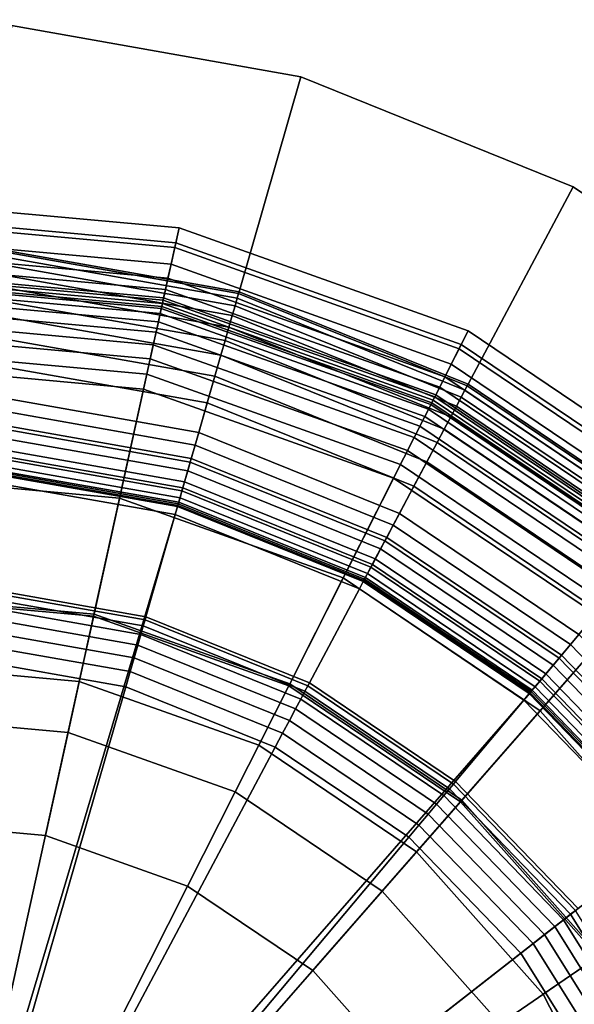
# Model space of a CAD drawing. Extents: x -43.1 to 43.1, y -41.3 to 41.3.
# Tile 175 of 256: x -15.025 to -14.472, y 10.862 to 11.843. Entities that reach past the tile are written whole.
import ezdxf

# ---------------------------------------------------------------- set-up
doc = ezdxf.new("R2010")
doc.units = 0
for name, color, linetype in [('LAMP', 7, 'CONTINUOUS'), ('LAMP_SUPPORT', 18, 'CONTINUOUS'), ('METAL_BASE', 254, 'CONTINUOUS')]:
    doc.layers.add(name, color=color, linetype=linetype)

msp = doc.modelspace()

# ---------------------------------------------------------------- linework, layer by layer
at = {"layer": 'LAMP'}
for points in [[(-15.1706, 11.6635, 15.8637), (-14.866, 11.6358, 15.8637), (-14.8693, 11.6209, 15.9815), (-15.1701, 11.6483, 15.9815)], [(-15.17, 11.6435, 15.6079), (-14.8703, 11.6162, 15.6079), (-14.866, 11.6358, 15.8637), (-15.1706, 11.6635, 15.8637)], [(-15.1701, 11.6483, 15.9815), (-14.8693, 11.6209, 15.9815), (-14.8819, 11.5637, 16.1042), (-15.1681, 11.5897, 16.1042)], [(-15.1694, 11.6264, 15.3235), (-14.874, 11.5995, 15.3235), (-14.8703, 11.6162, 15.6079), (-15.17, 11.6435, 15.6079)], [(-14.8703, 11.6162, 15.6079), (-14.5869, 11.5153, 15.6079), (-14.5779, 11.5332, 15.8637), (-14.866, 11.6358, 15.8637)], [(-14.866, 11.6358, 15.8637), (-14.5779, 11.5332, 15.8637), (-14.5848, 11.5196, 15.9815), (-14.8693, 11.6209, 15.9815)], [(-15.1689, 11.6121, 15.0232), (-14.8771, 11.5856, 15.0232), (-14.874, 11.5995, 15.3235), (-15.1694, 11.6264, 15.3235)], [(-14.8693, 11.6209, 15.9815), (-14.5848, 11.5196, 15.9815), (-14.6112, 11.4673, 16.1042), (-14.8819, 11.5637, 16.1042)], [(-15.1685, 11.6007, 14.7202), (-14.8795, 11.5744, 14.7202), (-14.8771, 11.5856, 15.0232), (-15.1689, 11.6121, 15.0232)], [(-14.874, 11.5995, 15.3235), (-14.5947, 11.5, 15.3235), (-14.5869, 11.5153, 15.6079), (-14.8703, 11.6162, 15.6079)], [(-15.1682, 11.5921, 14.4272), (-14.8814, 11.566, 14.4272), (-14.8795, 11.5744, 14.7202), (-15.1685, 11.6007, 14.7202)], [(-14.8771, 11.5856, 15.0232), (-14.6011, 11.4873, 15.0232), (-14.5947, 11.5, 15.3235), (-14.874, 11.5995, 15.3235)], [(-15.168, 11.5863, 14.1573), (-14.8826, 11.5603, 14.1573), (-14.8814, 11.566, 14.4272), (-15.1682, 11.5921, 14.4272)], [(-15.1681, 11.5897, 16.1042), (-14.8819, 11.5637, 16.1042), (-14.9014, 11.4751, 16.2234), (-15.1649, 11.4991, 16.2234)], [(-15.1678, 11.5832, 13.9233), (-14.8833, 11.5573, 13.9233), (-14.8826, 11.5603, 14.1573), (-15.168, 11.5863, 14.1573)], [(-15.1678, 11.5813, 13.9082), (-14.8837, 11.5554, 13.9082), (-14.8833, 11.5573, 13.9233), (-15.1678, 11.5832, 13.9233)], [(-15.1676, 11.576, 13.8943), (-14.8849, 11.5503, 13.8943), (-14.8837, 11.5554, 13.9082), (-15.1678, 11.5813, 13.9082)], [(-14.8795, 11.5744, 14.7202), (-14.6062, 11.4771, 14.7202), (-14.6011, 11.4873, 15.0232), (-14.8771, 11.5856, 15.0232)], [(-15.1673, 11.5678, 13.8822), (-14.8866, 11.5422, 13.8822), (-14.8849, 11.5503, 13.8943), (-15.1676, 11.576, 13.8943)], [(-14.8814, 11.566, 14.4272), (-14.6101, 11.4694, 14.4272), (-14.6062, 11.4771, 14.7202), (-14.8795, 11.5744, 14.7202)], [(-15.1669, 11.5571, 13.8722), (-14.8889, 11.5318, 13.8722), (-14.8866, 11.5422, 13.8822), (-15.1673, 11.5678, 13.8822)], [(-14.8819, 11.5637, 16.1042), (-14.6112, 11.4673, 16.1042), (-14.6521, 11.3864, 16.2234), (-14.9014, 11.4751, 16.2234)], [(-14.8833, 11.5573, 13.9233), (-14.6141, 11.4615, 13.9233), (-14.6127, 11.4642, 14.1573), (-14.8826, 11.5603, 14.1573)], [(-14.8826, 11.5603, 14.1573), (-14.6127, 11.4642, 14.1573), (-14.6101, 11.4694, 14.4272), (-14.8814, 11.566, 14.4272)], [(-15.1665, 11.5443, 13.8647), (-14.8917, 11.5193, 13.8647), (-14.8889, 11.5318, 13.8722), (-15.1669, 11.5571, 13.8722)], [(-14.8866, 11.5422, 13.8822), (-14.6211, 11.4477, 13.8822), (-14.6174, 11.455, 13.8943), (-14.8849, 11.5503, 13.8943)], [(-14.8849, 11.5503, 13.8943), (-14.6174, 11.455, 13.8943), (-14.615, 11.4598, 13.9082), (-14.8837, 11.5554, 13.9082)], [(-14.8837, 11.5554, 13.9082), (-14.615, 11.4598, 13.9082), (-14.6141, 11.4615, 13.9233), (-14.8833, 11.5573, 13.9233)], [(-15.166, 11.5299, 13.8601), (-14.8948, 11.5052, 13.8601), (-14.8917, 11.5193, 13.8647), (-15.1665, 11.5443, 13.8647)], [(-14.8889, 11.5318, 13.8722), (-14.6259, 11.4381, 13.8722), (-14.6211, 11.4477, 13.8822), (-14.8866, 11.5422, 13.8822)], [(-15.1654, 11.5142, 13.8588), (-14.8981, 11.4899, 13.8588), (-14.8948, 11.5052, 13.8601), (-15.166, 11.5299, 13.8601)], [(-14.8917, 11.5193, 13.8647), (-14.6317, 11.4267, 13.8647), (-14.6259, 11.4381, 13.8722), (-14.8889, 11.5318, 13.8722)], [(-14.5869, 11.5153, 15.6079), (-14.3375, 11.3471, 15.6079), (-14.3243, 11.3622, 15.8637), (-14.5779, 11.5332, 15.8637)], [(-14.5779, 11.5332, 15.8637), (-14.3243, 11.3622, 15.8637), (-14.3344, 11.3507, 15.9815), (-14.5848, 11.5196, 15.9815)], [(-14.8948, 11.5052, 13.8601), (-14.6382, 11.4138, 13.8601), (-14.6317, 11.4267, 13.8647), (-14.8917, 11.5193, 13.8647)], [(-14.5848, 11.5196, 15.9815), (-14.3344, 11.3507, 15.9815), (-14.373, 11.3066, 16.1042), (-14.6112, 11.4673, 16.1042)], [(-15.1569, 11.2695, 13.8664), (-14.9507, 11.2508, 13.8664), (-14.8981, 11.4899, 13.8588), (-15.1654, 11.5142, 13.8588)], [(-14.5947, 11.5, 15.3235), (-14.3488, 11.3342, 15.3235), (-14.3375, 11.3471, 15.6079), (-14.5869, 11.5153, 15.6079)], [(-14.8981, 11.4899, 13.8588), (-14.6452, 11.3999, 13.8588), (-14.6382, 11.4138, 13.8601), (-14.8948, 11.5052, 13.8601)], [(-14.6011, 11.4873, 15.0232), (-14.3582, 11.3235, 15.0232), (-14.3488, 11.3342, 15.3235), (-14.5947, 11.5, 15.3235)], [(-15.1649, 11.4991, 16.2234), (-14.9014, 11.4751, 16.2234), (-14.9253, 11.3664, 16.3306), (-15.161, 11.3879, 16.3306)], [(-14.9507, 11.2508, 13.8664), (-14.7556, 11.1813, 13.8664), (-14.6452, 11.3999, 13.8588), (-14.8981, 11.4899, 13.8588)], [(-14.6062, 11.4771, 14.7202), (-14.3657, 11.3149, 14.7202), (-14.3582, 11.3235, 15.0232), (-14.6011, 11.4873, 15.0232)], [(-14.9014, 11.4751, 16.2234), (-14.6521, 11.3864, 16.2234), (-14.7023, 11.287, 16.3306), (-14.9253, 11.3664, 16.3306)], [(-14.6101, 11.4694, 14.4272), (-14.3714, 11.3084, 14.4272), (-14.3657, 11.3149, 14.7202), (-14.6062, 11.4771, 14.7202)], [(-14.6112, 11.4673, 16.1042), (-14.373, 11.3066, 16.1042), (-14.4327, 11.2384, 16.2234), (-14.6521, 11.3864, 16.2234)], [(-14.615, 11.4598, 13.9082), (-14.3785, 11.3002, 13.9082), (-14.3772, 11.3017, 13.9233), (-14.6141, 11.4615, 13.9233)], [(-14.6141, 11.4615, 13.9233), (-14.3772, 11.3017, 13.9233), (-14.3752, 11.304, 14.1573), (-14.6127, 11.4642, 14.1573)], [(-14.6127, 11.4642, 14.1573), (-14.3752, 11.304, 14.1573), (-14.3714, 11.3084, 14.4272), (-14.6101, 11.4694, 14.4272)], [(-14.6211, 11.4477, 13.8822), (-14.3874, 11.2901, 13.8822), (-14.382, 11.2963, 13.8943), (-14.6174, 11.455, 13.8943)], [(-14.6174, 11.455, 13.8943), (-14.382, 11.2963, 13.8943), (-14.3785, 11.3002, 13.9082), (-14.615, 11.4598, 13.9082)], [(-14.6259, 11.4381, 13.8722), (-14.3945, 11.282, 13.8722), (-14.3874, 11.2901, 13.8822), (-14.6211, 11.4477, 13.8822)], [(-14.6317, 11.4267, 13.8647), (-14.4029, 11.2724, 13.8647), (-14.3945, 11.282, 13.8722), (-14.6259, 11.4381, 13.8722)], [(-14.6382, 11.4138, 13.8601), (-14.4124, 11.2615, 13.8601), (-14.4029, 11.2724, 13.8647), (-14.6317, 11.4267, 13.8647)], [(-14.6452, 11.3999, 13.8588), (-14.4227, 11.2498, 13.8588), (-14.4124, 11.2615, 13.8601), (-14.6382, 11.4138, 13.8601)], [(-14.7556, 11.1813, 13.8664), (-14.584, 11.0655, 13.8664), (-14.4227, 11.2498, 13.8588), (-14.6452, 11.3999, 13.8588)], [(-15.161, 11.3879, 16.3306), (-14.9253, 11.3664, 16.3306), (-14.9512, 11.2487, 16.4176), (-15.1568, 11.2674, 16.4176)], [(-14.6521, 11.3864, 16.2234), (-14.4327, 11.2384, 16.2234), (-14.506, 11.1546, 16.3306), (-14.7023, 11.287, 16.3306)], [(-14.9253, 11.3664, 16.3306), (-14.7023, 11.287, 16.3306), (-14.7566, 11.1794, 16.4176), (-14.9512, 11.2487, 16.4176)], [(-14.7023, 11.287, 16.3306), (-14.506, 11.1546, 16.3306), (-14.5854, 11.0639, 16.4176), (-14.7566, 11.1794, 16.4176)], [(-15.1545, 11.201, 13.367), (-14.9654, 11.1838, 13.367), (-14.9507, 11.2508, 13.8664), (-15.1569, 11.2695, 13.8664)], [(-15.1568, 11.2674, 16.4176), (-14.9512, 11.2487, 16.4176), (-14.9766, 11.1329, 16.4759), (-15.1527, 11.1489, 16.4759)], [(-14.9512, 11.2487, 16.4176), (-14.7566, 11.1794, 16.4176), (-14.8101, 11.0736, 16.4759), (-14.9766, 11.1329, 16.4759)], [(-14.9654, 11.1838, 13.367), (-14.7866, 11.1201, 13.367), (-14.7556, 11.1813, 13.8664), (-14.9507, 11.2508, 13.8664)], [(-14.584, 11.0655, 13.8664), (-14.4465, 10.9107, 13.8664), (-14.2445, 11.049, 13.8588), (-14.4227, 11.2498, 13.8588)], [(-14.4327, 11.2384, 16.2234), (-14.257, 11.0405, 16.2234), (-14.3488, 10.9776, 16.3306), (-14.506, 11.1546, 16.3306)], [(-15.1545, 11.201, 13.367), (-15.3419, 11.1707, 13.367), (-15.1281, 10.4441, 13.367), (-14.9654, 11.1838, 13.367)], [(-14.7866, 11.1201, 13.367), (-14.9654, 11.1838, 13.367), (-15.1281, 10.4441, 13.367), (-14.6292, 11.0139, 13.367)], [(-14.7566, 11.1794, 16.4176), (-14.5854, 11.0639, 16.4176), (-14.6635, 10.9747, 16.4759), (-14.8101, 11.0736, 16.4759)], [(-14.7866, 11.1201, 13.367), (-14.6292, 11.0139, 13.367), (-14.584, 11.0655, 13.8664), (-14.7556, 11.1813, 13.8664)], [(-15.1527, 11.1489, 16.4759), (-14.9766, 11.1329, 16.4759), (-14.9992, 11.0302, 16.4972), (-15.149, 11.0439, 16.4972)], [(-14.506, 11.1546, 16.3306), (-14.3488, 10.9776, 16.3306), (-14.4483, 10.9095, 16.4176), (-14.5854, 11.0639, 16.4176)], [(-14.9766, 11.1329, 16.4759), (-14.8101, 11.0736, 16.4759), (-14.8575, 10.9798, 16.4972), (-14.9992, 11.0302, 16.4972)], [(-14.8101, 11.0736, 16.4759), (-14.6635, 10.9747, 16.4759), (-14.7327, 10.8956, 16.4972), (-14.8575, 10.9798, 16.4972)], [(-14.5854, 11.0639, 16.4176), (-14.4483, 10.9095, 16.4176), (-14.5461, 10.8425, 16.4759), (-14.6635, 10.9747, 16.4759)], [(-14.6292, 11.0139, 13.367), (-14.5031, 10.872, 13.367), (-14.4465, 10.9107, 13.8664), (-14.584, 11.0655, 13.8664)], [(-14.9992, 11.0302, 16.4972), (-14.8575, 10.9798, 16.4972), (-15.1281, 10.4441, 16.4972), (-15.149, 11.0439, 16.4972)], [(-14.5031, 10.872, 13.367), (-14.6292, 11.0139, 13.367), (-15.1281, 10.4441, 13.367), (-14.4163, 10.7031, 13.367)], [(-14.7327, 10.8956, 16.4972), (-14.6328, 10.7831, 16.4972), (-15.1281, 10.4441, 16.4972), (-14.8575, 10.9798, 16.4972)], [(-14.6635, 10.9747, 16.4759), (-14.5461, 10.8425, 16.4759), (-14.6328, 10.7831, 16.4972), (-14.7327, 10.8956, 16.4972)], [(-14.4483, 10.9095, 16.4176), (-14.3539, 10.7258, 16.4176), (-14.4653, 10.6853, 16.4759), (-14.5461, 10.8425, 16.4759)], [(-14.5031, 10.872, 13.367), (-14.4163, 10.7031, 13.367), (-14.3519, 10.7266, 13.8664), (-14.4465, 10.9107, 13.8664)]]:
    msp.add_3dface(points, dxfattribs=at)
at = {"layer": 'LAMP_SUPPORT'}
for points in [[(-14.808, 11.5657, 10.181), (-15.0491, 11.6082, 10.181), (-15.0496, 11.6004, 10.1688), (-14.8101, 11.5582, 10.1688)], [(-14.8101, 11.5582, 13.7148), (-15.0496, 11.6004, 13.7148), (-15.0491, 11.6082, 13.7026), (-14.808, 11.5657, 13.7026)], [(-14.8066, 11.5704, 10.1948), (-15.0487, 11.6131, 10.1948), (-15.0491, 11.6082, 10.181), (-14.808, 11.5657, 10.181)], [(-14.808, 11.5657, 13.7026), (-15.0491, 11.6082, 13.7026), (-15.0487, 11.6131, 13.6888), (-14.8066, 11.5704, 13.6888)], [(-14.8061, 11.5721, 10.2099), (-15.0486, 11.6148, 10.2099), (-15.0487, 11.6131, 10.1948), (-14.8066, 11.5704, 10.1948)], [(-14.8066, 11.5704, 13.6888), (-15.0487, 11.6131, 13.6888), (-15.0486, 11.6148, 13.6738), (-14.8061, 11.5721, 13.6738)], [(-14.8061, 11.5721, 13.6738), (-15.0486, 11.6148, 13.6738), (-15.0486, 11.6148, 10.2099), (-14.8061, 11.5721, 10.2099)], [(-14.8101, 11.5582, 10.1688), (-15.0496, 11.6004, 10.1688), (-15.0503, 11.5903, 10.1587), (-14.8129, 11.5484, 10.1587)], [(-14.8129, 11.5484, 13.725), (-15.0503, 11.5903, 13.725), (-15.0496, 11.6004, 13.7148), (-14.8101, 11.5582, 13.7148)], [(-14.8129, 11.5484, 10.1587), (-15.0503, 11.5903, 10.1587), (-15.0512, 11.5781, 10.1509), (-14.8163, 11.5367, 10.1509)], [(-14.8163, 11.5367, 13.7328), (-15.0512, 11.5781, 13.7328), (-15.0503, 11.5903, 13.725), (-14.8129, 11.5484, 13.725)], [(-14.8163, 11.5367, 10.1509), (-15.0512, 11.5781, 10.1509), (-15.0521, 11.5643, 10.146), (-14.8201, 11.5234, 10.146)], [(-14.8201, 11.5234, 13.7377), (-15.0521, 11.5643, 13.7377), (-15.0512, 11.5781, 13.7328), (-14.8163, 11.5367, 13.7328)], [(-14.5787, 11.4783, 10.1948), (-14.8066, 11.5704, 10.1948), (-14.808, 11.5657, 10.181), (-14.581, 11.474, 10.181)], [(-14.581, 11.474, 13.7026), (-14.808, 11.5657, 13.7026), (-14.8066, 11.5704, 13.6888), (-14.5787, 11.4783, 13.6888)], [(-14.5779, 11.4799, 10.2099), (-14.8061, 11.5721, 10.2099), (-14.8066, 11.5704, 10.1948), (-14.5787, 11.4783, 10.1948)], [(-14.5787, 11.4783, 13.6888), (-14.8066, 11.5704, 13.6888), (-14.8061, 11.5721, 13.6738), (-14.5779, 11.4799, 13.6738)], [(-14.5779, 11.4799, 13.6738), (-14.8061, 11.5721, 13.6738), (-14.8061, 11.5721, 10.2099), (-14.5779, 11.4799, 10.2099)], [(-14.8201, 11.5234, 10.146), (-15.0521, 11.5643, 10.146), (-15.0532, 11.5493, 10.1442), (-14.8243, 11.509, 10.1442)], [(-14.8243, 11.509, 13.7394), (-15.0532, 11.5493, 13.7394), (-15.0521, 11.5643, 13.7377), (-14.8201, 11.5234, 13.7377)], [(-14.581, 11.474, 10.181), (-14.808, 11.5657, 10.181), (-14.8101, 11.5582, 10.1688), (-14.5847, 11.4671, 10.1688)], [(-14.5847, 11.4671, 13.7148), (-14.8101, 11.5582, 13.7148), (-14.808, 11.5657, 13.7026), (-14.581, 11.474, 13.7026)], [(-14.85, 11.4193, 13.7394), (-15.0597, 11.4563, 13.7394), (-15.0532, 11.5493, 13.7394), (-14.8243, 11.509, 13.7394)], [(-14.8243, 11.509, 10.1442), (-15.0532, 11.5493, 10.1442), (-15.0547, 11.5274, 10.1425), (-14.8303, 11.4879, 10.1425)], [(-14.5847, 11.4671, 10.1688), (-14.8101, 11.5582, 10.1688), (-14.8129, 11.5484, 10.1587), (-14.5894, 11.4581, 10.1587)], [(-14.5894, 11.4581, 13.725), (-14.8129, 11.5484, 13.725), (-14.8101, 11.5582, 13.7148), (-14.5847, 11.4671, 13.7148)], [(-14.5894, 11.4581, 10.1587), (-14.8129, 11.5484, 10.1587), (-14.8163, 11.5367, 10.1509), (-14.5952, 11.4474, 10.1509)], [(-14.5952, 11.4474, 13.7328), (-14.8163, 11.5367, 13.7328), (-14.8129, 11.5484, 13.725), (-14.5894, 11.4581, 13.725)], [(-14.5952, 11.4474, 10.1509), (-14.8163, 11.5367, 10.1509), (-14.8201, 11.5234, 10.146), (-14.6017, 11.4352, 10.146)], [(-14.6017, 11.4352, 13.7377), (-14.8201, 11.5234, 13.7377), (-14.8163, 11.5367, 13.7328), (-14.5952, 11.4474, 13.7328)], [(-14.8303, 11.4879, 10.1425), (-15.0547, 11.5274, 10.1425), (-15.0566, 11.5, 10.1378), (-14.8379, 11.4614, 10.1378)], [(-14.6017, 11.4352, 10.146), (-14.8201, 11.5234, 10.146), (-14.8243, 11.509, 10.1442), (-14.6087, 11.4219, 10.1442)], [(-14.6087, 11.4219, 13.7394), (-14.8243, 11.509, 13.7394), (-14.8201, 11.5234, 13.7377), (-14.6017, 11.4352, 13.7377)], [(-14.8379, 11.4614, 10.1378), (-15.0566, 11.5, 10.1378), (-15.0588, 11.4692, 10.1302), (-14.8464, 11.4317, 10.1302)], [(-14.6525, 11.3395, 13.7394), (-14.85, 11.4193, 13.7394), (-14.8243, 11.509, 13.7394), (-14.6087, 11.4219, 13.7394)], [(-14.6087, 11.4219, 10.1442), (-14.8243, 11.509, 10.1442), (-14.8303, 11.4879, 10.1425), (-14.619, 11.4025, 10.1425)], [(-14.619, 11.4025, 10.1425), (-14.8303, 11.4879, 10.1425), (-14.8379, 11.4614, 10.1378), (-14.6319, 11.3782, 10.1378)], [(-14.3781, 11.3371, 10.181), (-14.581, 11.474, 10.181), (-14.5847, 11.4671, 10.1688), (-14.3831, 11.3311, 10.1688)], [(-14.3831, 11.3311, 13.7148), (-14.5847, 11.4671, 13.7148), (-14.581, 11.474, 13.7026), (-14.3781, 11.3371, 13.7026)], [(-14.3749, 11.3409, 10.1948), (-14.5787, 11.4783, 10.1948), (-14.581, 11.474, 10.181), (-14.3781, 11.3371, 10.181)], [(-14.3781, 11.3371, 13.7026), (-14.581, 11.474, 13.7026), (-14.5787, 11.4783, 13.6888), (-14.3749, 11.3409, 13.6888)], [(-14.3738, 11.3422, 10.2099), (-14.5779, 11.4799, 10.2099), (-14.5787, 11.4783, 10.1948), (-14.3749, 11.3409, 10.1948)], [(-14.3749, 11.3409, 13.6888), (-14.5787, 11.4783, 13.6888), (-14.5779, 11.4799, 13.6738), (-14.3738, 11.3422, 13.6738)], [(-14.3738, 11.3422, 13.6738), (-14.5779, 11.4799, 13.6738), (-14.5779, 11.4799, 10.2099), (-14.3738, 11.3422, 10.2099)], [(-14.8464, 11.4317, 10.1302), (-15.0588, 11.4692, 10.1302), (-15.0609, 11.4387, 10.1202), (-14.8548, 11.4024, 10.1202)], [(-14.6319, 11.3782, 10.1378), (-14.8379, 11.4614, 10.1378), (-14.8464, 11.4317, 10.1302), (-14.6464, 11.351, 10.1302)], [(-14.3831, 11.3311, 10.1688), (-14.5847, 11.4671, 10.1688), (-14.5894, 11.4581, 10.1587), (-14.3896, 11.3233, 10.1587)], [(-14.3896, 11.3233, 13.725), (-14.5894, 11.4581, 13.725), (-14.5847, 11.4671, 13.7148), (-14.3831, 11.3311, 13.7148)], [(-14.8538, 11.4059, 13.7378), (-15.0607, 11.4424, 13.7378), (-15.0597, 11.4563, 13.7394), (-14.85, 11.4193, 13.7394)], [(-14.3896, 11.3233, 10.1587), (-14.5894, 11.4581, 10.1587), (-14.5952, 11.4474, 10.1509), (-14.3974, 11.314, 10.1509)], [(-14.3974, 11.314, 13.7328), (-14.5952, 11.4474, 13.7328), (-14.5894, 11.4581, 13.725), (-14.3896, 11.3233, 13.725)], [(-14.8573, 11.3936, 13.7333), (-15.0616, 11.4296, 13.7333), (-15.0607, 11.4424, 13.7378), (-14.8538, 11.4059, 13.7378)], [(-14.3974, 11.314, 10.1509), (-14.5952, 11.4474, 10.1509), (-14.6017, 11.4352, 10.146), (-14.4063, 11.3034, 10.146)], [(-14.4063, 11.3034, 13.7377), (-14.6017, 11.4352, 13.7377), (-14.5952, 11.4474, 13.7328), (-14.3974, 11.314, 13.7328)], [(-14.8548, 11.4024, 10.1202), (-15.0609, 11.4387, 10.1202), (-15.0628, 11.412, 10.1081), (-14.8622, 11.3766, 10.1081)], [(-14.6464, 11.351, 10.1302), (-14.8464, 11.4317, 10.1302), (-14.8548, 11.4024, 10.1202), (-14.6608, 11.324, 10.1202)], [(-14.4063, 11.3034, 10.146), (-14.6017, 11.4352, 10.146), (-14.6087, 11.4219, 10.1442), (-14.416, 11.2919, 10.1442)], [(-14.416, 11.2919, 13.7394), (-14.6087, 11.4219, 13.7394), (-14.6017, 11.4352, 13.7377), (-14.4063, 11.3034, 13.7377)], [(-14.8605, 11.3827, 13.7261), (-15.0623, 11.4183, 13.7261), (-15.0616, 11.4296, 13.7333), (-14.8573, 11.3936, 13.7333)], [(-14.4759, 11.2204, 13.7394), (-14.6525, 11.3395, 13.7394), (-14.6087, 11.4219, 13.7394), (-14.416, 11.2919, 13.7394)], [(-14.416, 11.2919, 10.1442), (-14.6087, 11.4219, 10.1442), (-14.619, 11.4025, 10.1425), (-14.4301, 11.2751, 10.1425)], [(-14.8622, 11.3766, 10.1081), (-15.0628, 11.412, 10.1081), (-15.0641, 11.3927, 10.0942), (-14.8675, 11.3581, 10.0942)], [(-14.8631, 11.3736, 13.7167), (-15.063, 11.4089, 13.7167), (-15.0623, 11.4183, 13.7261), (-14.8605, 11.3827, 13.7261)], [(-14.659, 11.3272, 13.7378), (-14.8538, 11.4059, 13.7378), (-14.85, 11.4193, 13.7394), (-14.6525, 11.3395, 13.7394)], [(-14.8663, 11.3623, 13.6925), (-15.0638, 11.3971, 13.6925), (-15.0635, 11.4017, 13.7054), (-14.865, 11.3667, 13.7054)], [(-14.865, 11.3667, 13.7054), (-15.0635, 11.4017, 13.7054), (-15.063, 11.4089, 13.7167), (-14.8631, 11.3736, 13.7167)], [(-14.6608, 11.324, 10.1202), (-14.8548, 11.4024, 10.1202), (-14.8622, 11.3766, 10.1081), (-14.6733, 11.3003, 10.1081)], [(-14.6651, 11.3159, 13.7333), (-14.8573, 11.3936, 13.7333), (-14.8538, 11.4059, 13.7378), (-14.659, 11.3272, 13.7378)], [(-14.4301, 11.2751, 10.1425), (-14.619, 11.4025, 10.1425), (-14.6319, 11.3782, 10.1378), (-14.4478, 11.254, 10.1378)], [(-15.1341, 10.4637, 12.7749), (-15.0641, 11.3938, 12.7749), (-14.8672, 11.3591, 12.7749)], [(-14.8675, 11.3581, 10.0942), (-15.0641, 11.3927, 10.0942), (-15.0647, 11.3844, 10.0789), (-14.8698, 11.35, 10.0789)], [(-14.8672, 11.3591, 12.7749), (-15.0641, 11.3938, 12.7749), (-15.0639, 11.3955, 13.6786), (-14.8668, 11.3607, 13.6786)], [(-14.8668, 11.3607, 13.6786), (-15.0639, 11.3955, 13.6786), (-15.0638, 11.3971, 13.6925), (-14.8663, 11.3623, 13.6925)], [(-14.6704, 11.3059, 13.7261), (-14.8605, 11.3827, 13.7261), (-14.8573, 11.3936, 13.7333), (-14.6651, 11.3159, 13.7333)], [(-14.8698, 11.35, 10.0789), (-15.0647, 11.3844, 10.0789), (-15.0721, 11.2787, 9.0568), (-14.899, 11.2482, 9.0568)], [(-14.6748, 11.2976, 13.7167), (-14.8631, 11.3736, 13.7167), (-14.8605, 11.3827, 13.7261), (-14.6704, 11.3059, 13.7261)], [(-14.6733, 11.3003, 10.1081), (-14.8622, 11.3766, 10.1081), (-14.8675, 11.3581, 10.0942), (-14.6824, 11.2833, 10.0942)], [(-14.6782, 11.2912, 13.7054), (-14.865, 11.3667, 13.7054), (-14.8631, 11.3736, 13.7167), (-14.6748, 11.2976, 13.7167)], [(-14.4478, 11.254, 10.1378), (-14.6319, 11.3782, 10.1378), (-14.6464, 11.351, 10.1302), (-14.4676, 11.2304, 10.1302)], [(-14.6811, 11.2857, 13.6786), (-14.8668, 11.3607, 13.6786), (-14.8663, 11.3623, 13.6925), (-14.6803, 11.2872, 13.6925)], [(-14.6803, 11.2872, 13.6925), (-14.8663, 11.3623, 13.6925), (-14.865, 11.3667, 13.7054), (-14.6782, 11.2912, 13.7054)], [(-15.1341, 10.4637, 12.7749), (-14.8672, 11.3591, 12.7749), (-14.6819, 11.2842, 12.7749), (-14.5162, 11.1725, 12.7749)], [(-14.6824, 11.2833, 10.0942), (-14.8675, 11.3581, 10.0942), (-14.8698, 11.35, 10.0789), (-14.6863, 11.2759, 10.0789)], [(-14.6819, 11.2842, 12.7749), (-14.8672, 11.3591, 12.7749), (-14.8668, 11.3607, 13.6786), (-14.6811, 11.2857, 13.6786)], [(-14.6863, 11.2759, 10.0789), (-14.8698, 11.35, 10.0789), (-14.899, 11.2482, 9.0568), (-14.7361, 11.1823, 9.0568)], [(-14.4676, 11.2304, 10.1302), (-14.6464, 11.351, 10.1302), (-14.6608, 11.324, 10.1202), (-14.4873, 11.2069, 10.1202)], [(-14.4849, 11.2098, 13.7378), (-14.659, 11.3272, 13.7378), (-14.6525, 11.3395, 13.7394), (-14.4759, 11.2204, 13.7394)], [(-14.4873, 11.2069, 10.1202), (-14.6608, 11.324, 10.1202), (-14.6733, 11.3003, 10.1081), (-14.5045, 11.1864, 10.1081)], [(-14.4931, 11.1999, 13.7333), (-14.6651, 11.3159, 13.7333), (-14.659, 11.3272, 13.7378), (-14.4849, 11.2098, 13.7378)], [(-14.5004, 11.1913, 13.7261), (-14.6704, 11.3059, 13.7261), (-14.6651, 11.3159, 13.7333), (-14.4931, 11.1999, 13.7333)], [(-14.5065, 11.184, 13.7167), (-14.6748, 11.2976, 13.7167), (-14.6704, 11.3059, 13.7261), (-14.5004, 11.1913, 13.7261)], [(-14.5045, 11.1864, 10.1081), (-14.6733, 11.3003, 10.1081), (-14.6824, 11.2833, 10.0942), (-14.5169, 11.1716, 10.0942)], [(-14.5111, 11.1785, 13.7054), (-14.6782, 11.2912, 13.7054), (-14.6748, 11.2976, 13.7167), (-14.5065, 11.184, 13.7167)], [(-14.5162, 11.1725, 12.7749), (-14.6819, 11.2842, 12.7749), (-14.6811, 11.2857, 13.6786), (-14.5151, 11.1737, 13.6786)], [(-14.5151, 11.1737, 13.6786), (-14.6811, 11.2857, 13.6786), (-14.6803, 11.2872, 13.6925), (-14.5141, 11.175, 13.6925)], [(-14.5141, 11.175, 13.6925), (-14.6803, 11.2872, 13.6925), (-14.6782, 11.2912, 13.7054), (-14.5111, 11.1785, 13.7054)], [(-14.328, 11.0672, 13.7394), (-14.4759, 11.2204, 13.7394), (-14.416, 11.2919, 13.7394), (-14.2545, 11.1247, 13.7394)], [(-14.8999, 11.245, 9.0415), (-15.0723, 11.2754, 9.0415), (-15.0728, 11.2692, 9.0276), (-14.9017, 11.239, 9.0276)], [(-14.899, 11.2482, 9.0568), (-15.0721, 11.2787, 9.0568), (-15.0723, 11.2754, 9.0415), (-14.8999, 11.245, 9.0415)], [(-14.5223, 11.1652, 10.0789), (-14.6863, 11.2759, 10.0789), (-14.7361, 11.1823, 9.0568), (-14.5904, 11.084, 9.0568)], [(-14.5169, 11.1716, 10.0942), (-14.6824, 11.2833, 10.0942), (-14.6863, 11.2759, 10.0789), (-14.5223, 11.1652, 10.0789)], [(-14.9017, 11.239, 9.0276), (-15.0728, 11.2692, 9.0276), (-15.0734, 11.2603, 9.0155), (-14.9041, 11.2305, 9.0155)], [(-14.9041, 11.2305, 9.0155), (-15.0734, 11.2603, 9.0155), (-15.0742, 11.2493, 9.0055), (-14.9072, 11.2198, 9.0055)], [(-14.9072, 11.2198, 9.0055), (-15.0742, 11.2493, 9.0055), (-15.0751, 11.2363, 8.9979), (-14.9107, 11.2073, 8.9979)], [(-14.7376, 11.1794, 9.0415), (-14.8999, 11.245, 9.0415), (-14.9017, 11.239, 9.0276), (-14.7406, 11.1739, 9.0276)], [(-14.7361, 11.1823, 9.0568), (-14.899, 11.2482, 9.0568), (-14.8999, 11.245, 9.0415), (-14.7376, 11.1794, 9.0415)], [(-14.9107, 11.2073, 8.9979), (-15.0751, 11.2363, 8.9979), (-15.0761, 11.2219, 8.9931), (-14.9147, 11.1935, 8.9931)], [(-14.7406, 11.1739, 9.0276), (-14.9017, 11.239, 9.0276), (-14.9041, 11.2305, 9.0155), (-14.7447, 11.1661, 9.0155)], [(-14.7447, 11.1661, 9.0155), (-14.9041, 11.2305, 9.0155), (-14.9072, 11.2198, 9.0055), (-14.7499, 11.1563, 9.0055)], [(-14.3178, 11.0752, 10.1302), (-14.4676, 11.2304, 10.1302), (-14.4873, 11.2069, 10.1202), (-14.3419, 11.0564, 10.1202)], [(-14.9147, 11.1935, 8.9931), (-15.0761, 11.2219, 8.9931), (-15.0772, 11.2064, 8.9914), (-14.919, 11.1785, 8.9914)], [(-14.7499, 11.1563, 9.0055), (-14.9072, 11.2198, 9.0055), (-14.9107, 11.2073, 8.9979), (-14.756, 11.1448, 8.9979)], [(-14.339, 11.0587, 13.7378), (-14.4849, 11.2098, 13.7378), (-14.4759, 11.2204, 13.7394), (-14.328, 11.0672, 13.7394)], [(-14.919, 11.1785, 8.9914), (-15.0772, 11.2064, 8.9914), (-15.1019, 10.8531, 8.9914), (-15.0166, 10.8381, 8.9914)], [(-14.756, 11.1448, 8.9979), (-14.9107, 11.2073, 8.9979), (-14.9147, 11.1935, 8.9931), (-14.7628, 11.1321, 8.9931)], [(-14.3419, 11.0564, 10.1202), (-14.4873, 11.2069, 10.1202), (-14.5045, 11.1864, 10.1081), (-14.363, 11.0399, 10.1081)], [(-14.3491, 11.0508, 13.7333), (-14.4931, 11.1999, 13.7333), (-14.4849, 11.2098, 13.7378), (-14.339, 11.0587, 13.7378)], [(-14.358, 11.0438, 13.7261), (-14.5004, 11.1913, 13.7261), (-14.4931, 11.1999, 13.7333), (-14.3491, 11.0508, 13.7333)], [(-14.7628, 11.1321, 8.9931), (-14.9147, 11.1935, 8.9931), (-14.919, 11.1785, 8.9914), (-14.7701, 11.1184, 8.9914)], [(-14.363, 11.0399, 10.1081), (-14.5045, 11.1864, 10.1081), (-14.5169, 11.1716, 10.0942), (-14.3782, 11.028, 10.0942)], [(-14.3654, 11.038, 13.7167), (-14.5065, 11.184, 13.7167), (-14.5004, 11.1913, 13.7261), (-14.358, 11.0438, 13.7261)], [(-14.7701, 11.1184, 8.9914), (-14.919, 11.1785, 8.9914), (-15.0166, 10.8381, 8.9914), (-14.9364, 10.8057, 8.9914)], [(-14.5925, 11.0815, 9.0415), (-14.7376, 11.1794, 9.0415), (-14.7406, 11.1739, 9.0276), (-14.5965, 11.0768, 9.0276)], [(-14.5904, 11.084, 9.0568), (-14.7361, 11.1823, 9.0568), (-14.7376, 11.1794, 9.0415), (-14.5925, 11.0815, 9.0415)], [(-14.3747, 11.0307, 13.6925), (-14.5141, 11.175, 13.6925), (-14.5111, 11.1785, 13.7054), (-14.3711, 11.0336, 13.7054)], [(-14.3711, 11.0336, 13.7054), (-14.5111, 11.1785, 13.7054), (-14.5065, 11.184, 13.7167), (-14.3654, 11.038, 13.7167)], [(-15.1119, 10.4548, 12.7749), (-15.1341, 10.4637, 12.7749), (-14.5162, 11.1725, 12.7749), (-14.3773, 11.0287, 12.7749)], [(-14.6022, 11.07, 9.0155), (-14.7447, 11.1661, 9.0155), (-14.7499, 11.1563, 9.0055), (-14.6093, 11.0615, 9.0055)], [(-14.5965, 11.0768, 9.0276), (-14.7406, 11.1739, 9.0276), (-14.7447, 11.1661, 9.0155), (-14.6022, 11.07, 9.0155)], [(-14.3782, 11.028, 10.0942), (-14.5169, 11.1716, 10.0942), (-14.5223, 11.1652, 10.0789), (-14.3848, 11.0229, 10.0789)], [(-14.3773, 11.0287, 12.7749), (-14.5162, 11.1725, 12.7749), (-14.5151, 11.1737, 13.6786), (-14.376, 11.0297, 13.6786)], [(-14.376, 11.0297, 13.6786), (-14.5151, 11.1737, 13.6786), (-14.5141, 11.175, 13.6925), (-14.3747, 11.0307, 13.6925)], [(-14.6093, 11.0615, 9.0055), (-14.7499, 11.1563, 9.0055), (-14.756, 11.1448, 8.9979), (-14.6177, 11.0515, 8.9979)], [(-14.3848, 11.0229, 10.0789), (-14.5223, 11.1652, 10.0789), (-14.5904, 11.084, 9.0568), (-14.4683, 10.9576, 9.0568)], [(-14.6177, 11.0515, 8.9979), (-14.756, 11.1448, 8.9979), (-14.7628, 11.1321, 8.9931), (-14.627, 11.0405, 8.9931)], [(-14.627, 11.0405, 8.9931), (-14.7628, 11.1321, 8.9931), (-14.7701, 11.1184, 8.9914), (-14.637, 11.0285, 8.9914)], [(-14.637, 11.0285, 8.9914), (-14.7701, 11.1184, 8.9914), (-14.9364, 10.8057, 8.9914), (-14.8646, 10.7573, 8.9914)], [(-14.4709, 10.9556, 9.0415), (-14.5925, 11.0815, 9.0415), (-14.5965, 11.0768, 9.0276), (-14.4758, 10.9518, 9.0276)], [(-14.4683, 10.9576, 9.0568), (-14.5904, 11.084, 9.0568), (-14.5925, 11.0815, 9.0415), (-14.4709, 10.9556, 9.0415)], [(-14.4828, 10.9463, 9.0155), (-14.6022, 11.07, 9.0155), (-14.6093, 11.0615, 9.0055), (-14.4915, 10.9395, 9.0055)], [(-14.4758, 10.9518, 9.0276), (-14.5965, 11.0768, 9.0276), (-14.6022, 11.07, 9.0155), (-14.4828, 10.9463, 9.0155)], [(-14.4915, 10.9395, 9.0055), (-14.6093, 11.0615, 9.0055), (-14.6177, 11.0515, 8.9979), (-14.5018, 10.9315, 8.9979)], [(-14.5018, 10.9315, 8.9979), (-14.6177, 11.0515, 8.9979), (-14.627, 11.0405, 8.9931), (-14.5131, 10.9226, 8.9931)], [(-14.5131, 10.9226, 8.9931), (-14.627, 11.0405, 8.9931), (-14.637, 11.0285, 8.9914), (-14.5254, 10.913, 8.9914)], [(-15.1119, 10.4548, 12.7749), (-14.3773, 11.0287, 12.7749), (-14.2714, 10.8592, 12.7749), (-14.2031, 10.6714, 12.7749)], [(-14.5254, 10.913, 8.9914), (-14.637, 11.0285, 8.9914), (-14.8646, 10.7573, 8.9914), (-14.8045, 10.695, 8.9914)], [(-14.3837, 10.8044, 9.0276), (-14.4758, 10.9518, 9.0276), (-14.4828, 10.9463, 9.0155), (-14.3917, 10.8005, 9.0155)], [(-14.3781, 10.8072, 9.0415), (-14.4709, 10.9556, 9.0415), (-14.4758, 10.9518, 9.0276), (-14.3837, 10.8044, 9.0276)], [(-14.3917, 10.8005, 9.0155), (-14.4828, 10.9463, 9.0155), (-14.4915, 10.9395, 9.0055), (-14.4017, 10.7957, 9.0055)], [(-14.4133, 10.79, 8.9979), (-14.5018, 10.9315, 8.9979), (-14.5131, 10.9226, 8.9931), (-14.4263, 10.7836, 8.9931)], [(-14.4017, 10.7957, 9.0055), (-14.4915, 10.9395, 9.0055), (-14.5018, 10.9315, 8.9979), (-14.4133, 10.79, 8.9979)], [(-14.4263, 10.7836, 8.9931), (-14.5131, 10.9226, 8.9931), (-14.5254, 10.913, 8.9914), (-14.4403, 10.7768, 8.9914)], [(-14.4403, 10.7768, 8.9914), (-14.5254, 10.913, 8.9914), (-14.8045, 10.695, 8.9914), (-14.7586, 10.6216, 8.9914)]]:
    msp.add_3dface(points, dxfattribs=at)
at = {"layer": 'METAL_BASE'}
for points in [[(-17.3273, 27.909, 39.447), (-17.2967, 27.9283, 39.312), (-0.5995, 1.5326, 39.312), (-0.6301, 1.5132, 39.447)], [(-17.2967, 27.9283, 39.312), (-17.3273, 27.909, 39.1769), (-0.6301, 1.5132, 39.1769), (-0.5995, 1.5326, 39.312)], [(-17.4109, 27.8561, 39.5459), (-17.3273, 27.909, 39.447), (-0.6301, 1.5132, 39.447), (-0.7137, 1.4604, 39.5459)], [(-17.3273, 27.909, 39.1769), (-17.4109, 27.8561, 39.0781), (-0.7137, 1.4604, 39.0781), (-0.6301, 1.5132, 39.1769)], [(-17.525, 27.7839, 39.5821), (-17.4109, 27.8561, 39.5459), (-0.7137, 1.4604, 39.5459), (-0.8278, 1.3882, 39.5821)], [(-17.4109, 27.8561, 39.0781), (-17.525, 27.7839, 39.0419), (-0.8278, 1.3882, 39.0419), (-0.7137, 1.4604, 39.0781)], [(-17.6391, 27.7117, 39.5459), (-17.525, 27.7839, 39.5821), (-0.8278, 1.3882, 39.5821), (-0.9419, 1.316, 39.5459)], [(-17.525, 27.7839, 39.0419), (-17.6391, 27.7117, 39.0781), (-0.9419, 1.316, 39.0781), (-0.8278, 1.3882, 39.0419)], [(-17.7227, 27.6588, 39.447), (-17.6391, 27.7117, 39.5459), (-0.9419, 1.316, 39.5459), (-1.0255, 1.2631, 39.447)], [(-17.6391, 27.7117, 39.0781), (-17.7227, 27.6588, 39.1769), (-1.0255, 1.2631, 39.1769), (-0.9419, 1.316, 39.0781)], [(-17.7533, 27.6395, 39.312), (-17.7227, 27.6588, 39.447), (-1.0255, 1.2631, 39.447), (-1.0561, 1.2438, 39.312)], [(-17.7227, 27.6588, 39.1769), (-17.7533, 27.6395, 39.312), (-1.0561, 1.2438, 39.312), (-1.0255, 1.2631, 39.1769)], [(-30.3133, 12.6591, 20.447), (-30.2996, 12.6926, 20.312), (-1.3781, 0.8995, 20.312), (-1.3917, 0.866, 20.447)], [(-30.2996, 12.6926, 20.312), (-30.3133, 12.6591, 20.1769), (-1.3917, 0.866, 20.1769), (-1.3781, 0.8995, 20.312)], [(-30.3506, 12.5675, 20.5459), (-30.3133, 12.6591, 20.447), (-1.3917, 0.866, 20.447), (-1.4291, 0.7745, 20.5459)], [(-30.3133, 12.6591, 20.1769), (-30.3506, 12.5675, 20.0781), (-1.4291, 0.7745, 20.0781), (-1.3917, 0.866, 20.1769)], [(-30.4016, 12.4425, 20.5821), (-30.3506, 12.5675, 20.5459), (-1.4291, 0.7745, 20.5459), (-1.48, 0.6494, 20.5821)], [(-30.3506, 12.5675, 20.0781), (-30.4016, 12.4425, 20.0419), (-1.48, 0.6494, 20.0419), (-1.4291, 0.7745, 20.0781)], [(-30.4526, 12.3174, 20.5459), (-30.4016, 12.4425, 20.5821), (-1.48, 0.6494, 20.5821), (-1.531, 0.5244, 20.5459)], [(-30.4016, 12.4425, 20.0419), (-30.4526, 12.3174, 20.0781), (-1.531, 0.5244, 20.0781), (-1.48, 0.6494, 20.0419)], [(-30.4899, 12.2259, 20.447), (-30.4526, 12.3174, 20.5459), (-1.531, 0.5244, 20.5459), (-1.5684, 0.4328, 20.447)], [(-30.4526, 12.3174, 20.0781), (-30.4899, 12.2259, 20.1769), (-1.5684, 0.4328, 20.1769), (-1.531, 0.5244, 20.0781)], [(-30.5036, 12.1924, 20.312), (-30.4899, 12.2259, 20.447), (-1.5684, 0.4328, 20.447), (-1.582, 0.3993, 20.312)], [(-30.4899, 12.2259, 20.1769), (-30.5036, 12.1924, 20.312), (-1.582, 0.3993, 20.312), (-1.5684, 0.4328, 20.1769)], [(-14.8061, 11.5721, 11.0545), (-14.7447, 11.7864, 11.0545), (-15.033, 11.8373, 11.0545), (-15.0486, 11.6148, 11.0545)], [(-15.0486, 11.6148, 11.9415), (-15.033, 11.8373, 11.9415), (-14.7447, 11.7864, 11.9415), (-14.8061, 11.5721, 11.9415)], [(-14.7447, 11.7864, 11.9415), (-15.033, 11.8373, 11.9415), (-15.033, 11.8373, 11.0545), (-14.7447, 11.7864, 11.0545)], [(-14.5779, 11.4799, 11.0545), (-14.4732, 11.6767, 11.0545), (-14.7447, 11.7864, 11.0545), (-14.8061, 11.5721, 11.0545)], [(-14.8061, 11.5721, 11.9415), (-14.7447, 11.7864, 11.9415), (-14.4732, 11.6767, 11.9415), (-14.5779, 11.4799, 11.9415)], [(-14.4732, 11.6767, 11.9415), (-14.7447, 11.7864, 11.9415), (-14.7447, 11.7864, 11.0545), (-14.4732, 11.6767, 11.0545)], [(-14.3738, 11.3422, 11.0545), (-14.2305, 11.513, 11.0545), (-14.4732, 11.6767, 11.0545), (-14.5779, 11.4799, 11.0545)], [(-14.5779, 11.4799, 11.9415), (-14.4732, 11.6767, 11.9415), (-14.2305, 11.513, 11.9415), (-14.3738, 11.3422, 11.9415)], [(-14.2305, 11.513, 11.9415), (-14.4732, 11.6767, 11.9415), (-14.4732, 11.6767, 11.0545), (-14.2305, 11.513, 11.0545)], [(-14.8061, 11.5721, 11.0545), (-15.0486, 11.6148, 11.0545), (-15.0486, 11.6148, 11.9415), (-14.8061, 11.5721, 11.9415)], [(-14.5779, 11.4799, 11.0545), (-14.8061, 11.5721, 11.0545), (-14.8061, 11.5721, 11.9415), (-14.5779, 11.4799, 11.9415)], [(-14.3738, 11.3422, 11.0545), (-14.5779, 11.4799, 11.0545), (-14.5779, 11.4799, 11.9415), (-14.3738, 11.3422, 11.9415)]]:
    msp.add_3dface(points, dxfattribs=at)

doc.saveas('drawing.dxf')
